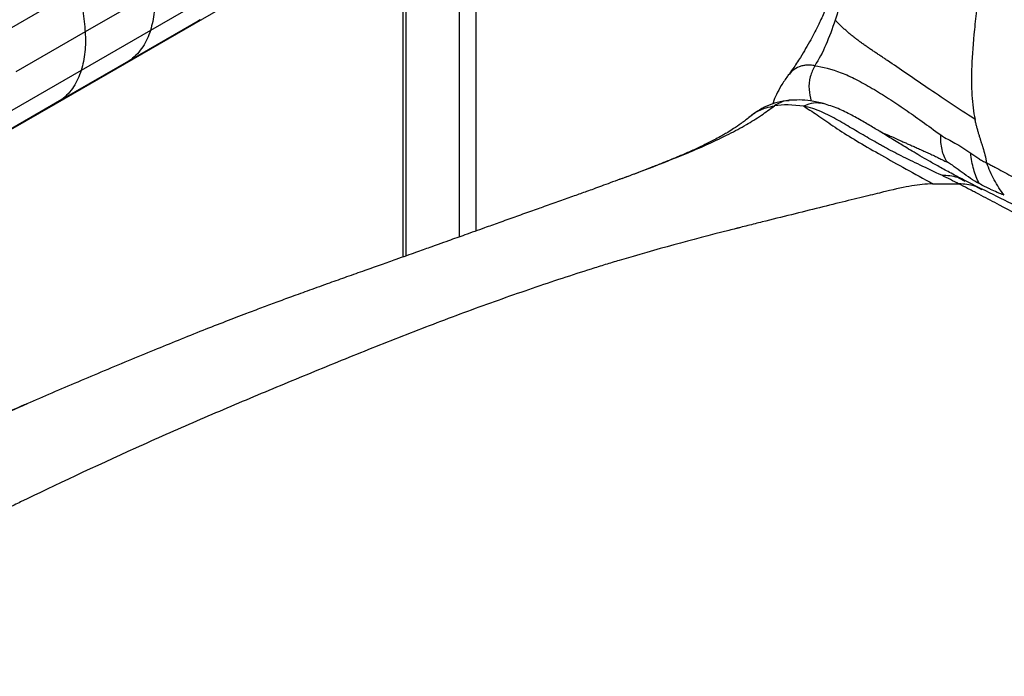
# Paper-space layout '_Isometric' of a CAD drawing. Header units: millimetres. Extents: x -681 to 994, y -334 to 1074.
# Tile 6 of 20: x -403 to -154, y 559 to 725. Entities that reach past the tile are written whole.
import ezdxf

# ---------------------------------------------------------------- set-up
doc = ezdxf.new("R2010")
doc.units = ezdxf.units.MM

psp = doc.layouts.new('_Isometric')

# ---------------------------------------------------------------- linework, layer by layer
at = {"color": 7, "linetype": 'Continuous', "lineweight": 25}
for p, q in [((-287.79, 671.92), (-287.79, 765.61)), ((-292.04, 763.16), (-292.04, 670.41)), ((-305.47, 665.62), (-305.47, 755.4)), ((-306.35, 754.89), (-306.35, 665.3)), ((-359.19, 724.38), (-341.64, 734.52)), ((-369.2, 732.44), (-386.73, 722.31)), ((-352.66, 732.84), (-370.21, 722.71)), ((-357.6, 725.42), (-375.15, 715.29)), ((-357.6, 725.42), (-359.21, 724.41)), ((-376.74, 714.25), (-359.19, 724.38)), ((-386.73, 722.31), (-404.27, 712.19)), ((-370.21, 722.71), (-387.74, 712.58)), ((-394.28, 704.13), (-376.74, 714.25)), ((-375.15, 715.29), (-392.69, 705.17)), ((-375.15, 715.29), (-376.76, 714.28)), ((-387.74, 712.58), (-405.28, 702.46)), ((-411.81, 694.01), (-394.28, 704.13)), ((-392.69, 705.17), (-410.22, 695.05)), ((-392.69, 705.17), (-394.29, 704.16)), ((-251.38, 685.02), (-251.12, 685.12)), ((-159.73, 682.54), (-163.9, 684.63)), ((-402.41, 627.74), (-401.31, 628.21))]:
    psp.add_line(p, q, dxfattribs=at)
at = {"color": 7, "linetype": 'Continuous', "lineweight": 25, "flags": 128}
psp.add_lwpolyline([(-388.45, 733.16), (-393.13, 730.46), (-397.81, 727.76), (-405.98, 723.04)], dxfattribs=at)
at = {"color": 7, "linetype": 'Continuous', "lineweight": 25}
for points, knots in [([(-71.21, 1025.09), (-74.21, 1020.4), (-77.28, 1014.82), (-82.15, 1004.75), (-83.82, 1001.11), (-86.41, 995.17), (-87.29, 993.11), (-89.07, 988.85), (-89.98, 986.64), (-94.55, 975.33), (-98.35, 965.35), (-102.93, 952.85), (-103.84, 950.35), (-105.63, 945.38), (-108.27, 937.94), (-110.8, 930.65), (-114.05, 921.12), (-115.61, 916.45), (-117.84, 909.64), (-118.57, 907.4), (-119.98, 903), (-120.66, 900.83), (-124.01, 890.17), (-126.42, 882.11), (-129.41, 871.79), (-130.01, 869.71), (-131.21, 865.51), (-131.81, 863.38), (-133.63, 856.91), (-134.86, 852.48), (-138.58, 838.83), (-141.09, 829.23), (-146.06, 808.97), (-148.51, 798.31), (-151.9, 782.37), (-152.99, 777.07), (-154.13, 771.2), (-154.31, 770.23), (-154.51, 769.21), (-154.58, 768.83), (-154.59, 768.77), (-154.6, 768.73), (-154.6, 768.72), (-154.61, 768.67), (-154.63, 768.55), (-154.78, 767.78), (-155.16, 765.76), (-155.51, 763.84), (-157.59, 752.4), (-159.13, 742.76), (-160.53, 732.33), (-160.79, 730.33), (-161.25, 726.5), (-161.45, 724.69), (-161.97, 719.53), (-162.2, 716.49), (-162.42, 710.99), (-162.41, 708.55), (-162.13, 704.08), (-161.87, 702.07), (-161.47, 700.17)], [0, 0, 0, 0, 0.0625, 0.0625, 0.09375, 0.09375, 0.109375, 0.109375, 0.125, 0.125, 0.1875, 0.1875, 0.203125, 0.203125, 0.21875, 0.25, 0.25, 0.28125, 0.28125, 0.296875, 0.296875, 0.3125, 0.3125, 0.375, 0.375, 0.390625, 0.390625, 0.40625, 0.40625, 0.4375, 0.4375, 0.5, 0.5, 0.5625, 0.5625, 0.59375, 0.59375, 0.597656, 0.599609, 0.599854, 0.599976, 0.599976, 0.600098, 0.600098, 0.600586, 0.601562, 0.609375, 0.625, 0.625, 0.75, 0.75, 0.78125, 0.78125, 0.8125, 0.8125, 0.875, 0.875, 0.9375, 0.9375, 1, 1, 1, 1]), ([(-172.1, 833.13), (-172.31, 832.23), (-173.3, 827.88), (-175.04, 820.16), (-176.78, 812.36), (-177.87, 807.47), (-178.32, 805.46), (-178.64, 803.99), (-178.95, 802.58), (-179.26, 801.21), (-179.56, 799.86), (-180.24, 796.75), (-181.3, 791.93), (-182.65, 785.82), (-183.63, 781.46), (-184.22, 778.81), (-184.53, 777.46), (-184.87, 775.93), (-185.3, 774.06), (-185.91, 771.42), (-186.64, 768.33), (-187.4, 765.14), (-188.09, 762.34), (-188.75, 759.75), (-189.46, 757.02), (-190.3, 753.87), (-191.35, 750.15), (-192.71, 745.61), (-194.28, 740.82), (-195.83, 736.48), (-197.25, 732.84), (-198.41, 730.03), (-199.64, 727.23), (-201.14, 724.02), (-203.15, 720.12), (-205.37, 716.32), (-207.32, 713.33), (-208.38, 711.88), (-208.76, 711.36)], [0, 0, 0, 0, 0.020814, 0.100497, 0.179118, 0.202806, 0.21508, 0.226443, 0.237569, 0.248456, 0.259104, 0.269514, 0.3225, 0.374052, 0.416656, 0.428256, 0.439021, 0.449881, 0.466067, 0.488267, 0.520458, 0.549473, 0.574603, 0.597307, 0.618386, 0.643955, 0.681749, 0.722082, 0.763564, 0.804038, 0.829908, 0.851647, 0.870675, 0.895092, 0.925711, 0.961474, 0.986122, 1, 1, 1, 1]), ([(-172.14, 833.11), (-173.47, 827.22), (-175.14, 819.85), (-177.08, 811.1), (-177.95, 807.14), (-178.66, 803.92), (-179.19, 801.45), (-179.66, 799.31), (-180.12, 797.18), (-181.35, 791.44), (-183.29, 782.34), (-185.69, 771.03), (-187.79, 761.25), (-189.62, 752.99), (-191.39, 745.26), (-193.16, 738.1), (-194.92, 731.53), (-196.25, 727.32), (-196.88, 725.33)], [0, 0, 0, 0, 0.1628369, 0.2035395, 0.2441148, 0.273507, 0.2936429, 0.313711, 0.3337028, 0.3536095, 0.475548, 0.5916461, 0.6743801, 0.751652, 0.8230105, 0.8882305, 0.9472014, 1, 1, 1, 1]), ([(-388.45, 733.16), (-388.04, 731.3), (-387.22, 727.6), (-386.9, 724.07), (-386.73, 722.31)], [0, 0, 0, 0, 0.5006949, 1, 1, 1, 1]), ([(-369.2, 732.44), (-369.15, 730.7), (-369.07, 727.16), (-369.82, 724.21), (-370.21, 722.71)], [0, 0, 0, 0, 0.489568, 1, 1, 1, 1]), ([(-196.88, 725.33), (-197.62, 723.1), (-198.38, 721.02), (-200.06, 717.16), (-200.98, 715.38), (-202.03, 713.77)], [0, 0, 0, 0, 0.5, 0.5, 1, 1, 1, 1]), ([(-191.72, 720.67), (-191.86, 720.78), (-192.13, 720.99), (-192.53, 721.31), (-192.92, 721.63), (-193.3, 721.95), (-193.68, 722.27), (-194.04, 722.58), (-194.39, 722.9), (-194.74, 723.21), (-195.08, 723.52), (-195.4, 723.83), (-195.72, 724.14), (-196.03, 724.44), (-196.32, 724.74), (-196.61, 725.04), (-196.79, 725.23), (-196.88, 725.33)], [0, 0, 0, 0, 0.065792, 0.131654, 0.197593, 0.263623, 0.32976, 0.396022, 0.462426, 0.528988, 0.595716, 0.662614, 0.729689, 0.796955, 0.864427, 0.932104, 1, 1, 1, 1]), ([(-386.73, 722.31), (-386.69, 720.58), (-386.6, 717.03), (-387.36, 714.09), (-387.74, 712.58)], [0, 0, 0, 0, 0.4895685, 1, 1, 1, 1]), ([(-370.21, 722.71), (-370.47, 721.98), (-371, 720.49), (-372.11, 718.53), (-373.47, 716.73), (-374.58, 715.78), (-375.15, 715.29)], [0, 0, 0, 0, 0.2362756, 0.4814791, 0.7358854, 1, 1, 1, 1]), ([(-183.64, 715.06), (-183.92, 715.26), (-184.5, 715.64), (-185.35, 716.21), (-186.19, 716.78), (-187.03, 717.34), (-187.86, 717.9), (-188.67, 718.46), (-189.46, 719.01), (-190.24, 719.57), (-191, 720.12), (-191.48, 720.49), (-191.72, 720.67)], [0, 0, 0, 0, 0.100016, 0.199998, 0.299947, 0.399873, 0.499791, 0.599723, 0.699692, 0.79972, 0.899815, 1, 1, 1, 1]), ([(-202.03, 713.77), (-202.39, 713.82), (-203.1, 713.92), (-204.12, 713.91), (-205.1, 713.78), (-206.32, 713.42), (-207.59, 712.68), (-208.37, 711.77), (-208.74, 711.34)], [0, 0, 0, 0, 0.125307, 0.2497778, 0.3770973, 0.5065269, 0.7676488, 1, 1, 1, 1]), ([(-202.03, 713.77), (-202.46, 712.86), (-203.34, 711), (-203.67, 707.8), (-203.18, 705.78), (-202.94, 704.8)], [0, 0, 0, 0, 0.32989, 0.677148, 1, 1, 1, 1]), ([(-202.03, 713.77), (-200.05, 713.48), (-197.79, 712.96), (-194.13, 711.53), (-192.85, 710.94), (-190.21, 709.59), (-188.84, 708.82), (-186.09, 707.2), (-184.72, 706.35), (-181.94, 704.55), (-180.56, 703.63), (-176.36, 700.76), (-173.48, 698.67), (-170.15, 696.23)], [0, 0, 0, 0, 0.25, 0.25, 0.375, 0.375, 0.5, 0.5, 0.625, 0.625, 0.75, 0.75, 1, 1, 1, 1]), ([(-161.47, 700.17), (-165.86, 703.02), (-169.88, 705.71), (-177.24, 710.7), (-180.58, 713), (-183.64, 715.06)], [0, 0, 0, 0, 0.5, 0.5, 1, 1, 1, 1]), ([(-387.74, 712.58), (-388.01, 711.85), (-388.54, 710.36), (-389.65, 708.4), (-391.01, 706.6), (-392.12, 705.65), (-392.69, 705.17)], [0, 0, 0, 0, 0.2362779, 0.4814748, 0.7358767, 1, 1, 1, 1]), ([(-208.91, 711.14), (-209.47, 710.35), (-210.5, 708.89), (-211.7, 706.6), (-212.41, 705.04), (-212.64, 704.18), (-212.66, 704.08)], [0, 0, 0, 0, 0.37587, 0.700349, 0.966977, 1, 1, 1, 1]), ([(-208.74, 711.34), (-208.78, 711.3), (-208.84, 711.24), (-208.9, 711.16), (-208.91, 711.13)], [0, 0, 0, 0, 0.678654, 1, 1, 1, 1]), ([(-250.79, 685.24), (-249.73, 685.63), (-246.19, 686.94), (-241.46, 688.76), (-236.69, 690.66), (-232.95, 692.21), (-228.65, 694.08), (-224.01, 696.29), (-219.55, 698.7), (-215.71, 701.05), (-213.33, 702.79), (-212.22, 703.61)], [0, 0, 0, 0, 0.0812871, 0.2719856, 0.3629009, 0.4485032, 0.560395, 0.6963266, 0.8120857, 0.9118779, 1, 1, 1, 1]), ([(-208.48, 705.01), (-209.52, 704.87), (-211.49, 704.6), (-214.22, 703.6), (-216.58, 702.35), (-217.9, 701.3), (-218.55, 700.78)], [0, 0, 0, 0, 0.277082, 0.524645, 0.764223, 1, 1, 1, 1]), ([(-218.39, 700.92), (-218.02, 701.21), (-217.27, 701.8), (-215.91, 702.54), (-214.27, 703.2), (-212.93, 703.47), (-212.22, 703.61)], [0, 0, 0, 0, 0.229308, 0.468156, 0.716011, 1, 1, 1, 1]), ([(-208.48, 704.87), (-208.78, 704.88), (-210.12, 704.92), (-211.3, 704.18), (-212.22, 703.61)], [0, 0, 0, 0, 0.231374, 1, 1, 1, 1]), ([(-199.79, 704.17), (-200.9, 704.42), (-202.97, 704.89), (-205.83, 705.15), (-207.64, 705.05), (-208.48, 705.01)], [0, 0, 0, 0, 0.3808472, 0.7142035, 1, 1, 1, 1]), ([(-199.8, 704.15), (-200.64, 704.28), (-202.32, 704.56), (-203.99, 703.84), (-204.83, 703.49)], [0, 0, 0, 0, 0.5022658, 1, 1, 1, 1]), ([(-169.88, 686.01), (-171.75, 686.9), (-173.62, 687.76), (-177.07, 689.39), (-178.68, 690.17), (-181.64, 691.68), (-183.01, 692.4), (-184.68, 693.32), (-185.04, 693.51), (-185.71, 693.89), (-186.05, 694.07), (-187.03, 694.63), (-187.66, 694.99), (-189.63, 696.13), (-190.95, 696.9), (-193.53, 698.43), (-194.83, 699.21), (-197.53, 700.74), (-198.92, 701.48), (-201.79, 702.71), (-203.27, 703.21), (-204.83, 703.49)], [0, 0, 0, 0, 0.125, 0.125, 0.25, 0.25, 0.375, 0.375, 0.40625, 0.40625, 0.4375, 0.4375, 0.5, 0.5, 0.625, 0.625, 0.75, 0.75, 0.875, 0.875, 1, 1, 1, 1]), ([(-163.92, 684.64), (-165.12, 685.26), (-167.35, 686.42), (-170.45, 688.12), (-173.06, 689.59), (-175.32, 690.91), (-177.31, 692.09), (-179.05, 693.14), (-180.63, 694.11), (-182.35, 695.16), (-184.4, 696.41), (-186.84, 697.9), (-189.66, 699.57), (-192.82, 701.33), (-196.29, 703.06), (-198.59, 703.79), (-199.79, 704.17)], [0, 0, 0, 0, 0.104545, 0.193656, 0.270721, 0.337451, 0.395804, 0.446456, 0.487942, 0.532909, 0.587403, 0.650916, 0.723978, 0.806756, 0.898745, 1, 1, 1, 1]), ([(-218.39, 700.93), (-218.4, 700.92), (-219.19, 700.21), (-220.57, 699.22), (-222.44, 697.9), (-223.93, 696.97), (-225.03, 696.32), (-226.19, 695.66), (-227.57, 694.92), (-229.61, 693.88), (-232.14, 692.69), (-234.98, 691.43), (-237.8, 690.24), (-240.64, 689.09), (-243.37, 688.01), (-246.03, 686.97), (-248.45, 686.06), (-250.29, 685.4), (-251, 685.15), (-251.35, 685.02)], [0, 0, 0, 0, 0.001164, 0.083469, 0.154041, 0.21006, 0.249005, 0.275648, 0.331337, 0.395111, 0.473685, 0.544608, 0.618941, 0.690778, 0.758966, 0.822603, 0.882468, 0.941162, 1, 1, 1, 1]), ([(-203.68, 702.79), (-202.54, 702.07), (-201.32, 701.23), (-198.7, 699.41), (-197.29, 698.44), (-195.76, 697.44)], [0, 0, 0, 0, 0.5, 0.5, 1, 1, 1, 1]), ([(-158.5, 689.14), (-158.51, 689.23), (-158.52, 689.4), (-158.56, 689.65), (-158.61, 689.91), (-158.66, 690.16), (-158.71, 690.42), (-158.77, 690.68), (-158.83, 690.93), (-158.9, 691.19), (-158.97, 691.46), (-159.04, 691.72), (-159.11, 691.98), (-159.19, 692.25), (-159.27, 692.52), (-159.35, 692.78), (-159.44, 693.06), (-159.52, 693.33), (-159.61, 693.61), (-159.7, 693.88), (-159.79, 694.16), (-159.88, 694.45), (-159.97, 694.73), (-160.11, 695.19), (-160.31, 695.82), (-160.56, 696.64), (-160.8, 697.48), (-161.04, 698.35), (-161.26, 699.25), (-161.4, 699.86), (-161.47, 700.17)], [0, 0, 0, 0, 0.020375, 0.041184, 0.062422, 0.084076, 0.106125, 0.128559, 0.151361, 0.174515, 0.198006, 0.221824, 0.245955, 0.270389, 0.295116, 0.320128, 0.345415, 0.370969, 0.396784, 0.422853, 0.44917, 0.475727, 0.50252, 0.529543, 0.604067, 0.680225, 0.757954, 0.837166, 0.917823, 1, 1, 1, 1]), ([(-195.76, 697.44), (-192.68, 695.43), (-189.12, 693.33), (-181.18, 688.84), (-176.81, 686.44), (-172.12, 683.85)], [0, 0, 0, 0, 0.5, 0.5, 1, 1, 1, 1]), ([(-185.53, 697.1), (-185.23, 696.97), (-184.37, 696.59), (-183.02, 696), (-181.57, 695.35), (-180.32, 694.79), (-179.29, 694.33), (-178.36, 693.91), (-177.4, 693.49), (-176.35, 693.03), (-175.25, 692.53), (-174.13, 692.03), (-172.97, 691.5), (-171.8, 690.95), (-170.66, 690.41), (-169.6, 689.9), (-168.92, 689.55), (-168.6, 689.39)], [0, 0, 0, 0, 0.053648, 0.152765, 0.239071, 0.312583, 0.373317, 0.421285, 0.478964, 0.543637, 0.609259, 0.675833, 0.74336, 0.815697, 0.882567, 0.943994, 1, 1, 1, 1]), ([(-168.6, 689.39), (-169.13, 690.29), (-169.55, 691.35), (-170.08, 693.68), (-170.19, 694.94), (-170.15, 696.23)], [0, 0, 0, 0, 0.5, 0.5, 1, 1, 1, 1]), ([(-170.15, 696.23), (-169.51, 695.77), (-168.91, 695.44), (-167.74, 694.81), (-167.15, 694.51), (-165.31, 693.48), (-163.87, 692.55), (-162.57, 691.64)], [0, 0, 0, 0, 0.25, 0.25, 0.5, 0.5, 1, 1, 1, 1]), ([(-162.57, 691.64), (-162.21, 691.38), (-161.68, 691.02), (-161.18, 690.68), (-160.85, 690.46), (-160.69, 690.36), (-160.22, 690.05), (-159.91, 689.86), (-159.39, 689.57), (-159.21, 689.48), (-158.98, 689.37), (-158.93, 689.34), (-158.83, 689.3), (-158.78, 689.28), (-158.65, 689.22), (-158.57, 689.18), (-158.5, 689.15)], [0, 0, 0, 0, 0.25, 0.375, 0.375, 0.5, 0.5, 0.75, 0.75, 0.875, 0.875, 0.90625, 0.90625, 0.9375, 0.9375, 1, 1, 1, 1]), ([(-160.4, 683.91), (-160.96, 685.01), (-161.44, 686.22), (-162.17, 688.82), (-162.43, 690.2), (-162.57, 691.64)], [0, 0, 0, 0, 0.5, 0.5, 1, 1, 1, 1]), ([(-160.4, 683.91), (-161.94, 684.73), (-163.34, 685.72), (-165.37, 687.22), (-166.05, 687.73), (-167.38, 688.67), (-168.02, 689.1), (-168.6, 689.39)], [0, 0, 0, 0, 0.5, 0.5, 0.75, 0.75, 1, 1, 1, 1]), ([(-154.08, 680.99), (-155.01, 682.17), (-155.86, 683.46), (-157.34, 686.2), (-157.98, 687.65), (-158.5, 689.15)], [0, 0, 0, 0, 0.5, 0.5, 1, 1, 1, 1]), ([(-158.49, 689.14), (-158.33, 689.06), (-158.17, 688.97), (-157.83, 688.79), (-157.66, 688.71), (-157.16, 688.44), (-156.82, 688.26), (-155.81, 687.73), (-155.13, 687.36), (-153.07, 686.27), (-148.89, 684.01), (-144.55, 681.61), (-138.66, 678.32), (-135.66, 676.62), (-129.59, 673.18), (-126.52, 671.43), (-120.34, 667.9), (-117.22, 666.11), (-110.95, 662.53), (-107.8, 660.72), (-101.47, 657.1), (-98.3, 655.29), (-91.95, 651.66), (-88.78, 649.84), (-82.39, 646.19), (-79.18, 644.36), (-72.73, 640.67), (-67.85, 637.89), (-62.09, 634.61), (-59.61, 633.19), (-57.95, 632.25), (-57.12, 631.78), (-52.96, 629.41), (-46.35, 625.65), (-39.82, 621.93), (-33.3, 618.21), (-30.05, 616.36), (-20.3, 610.79), (-13.82, 607.09), (5.62, 595.97), (18.56, 588.56), (44.41, 573.72), (57.32, 566.3), (96.09, 544.02), (121.92, 529.13), (147.77, 514.21)], [0, 0, 0, 0, 0.001953, 0.001953, 0.003906, 0.003906, 0.007812, 0.007812, 0.015625, 0.015625, 0.03125, 0.0625, 0.0625, 0.09375, 0.09375, 0.125, 0.125, 0.15625, 0.15625, 0.1875, 0.1875, 0.21875, 0.21875, 0.25, 0.25, 0.28125, 0.28125, 0.3125, 0.328125, 0.335938, 0.335938, 0.34375, 0.34375, 0.375, 0.40625, 0.40625, 0.4375, 0.4375, 0.5, 0.5, 0.625, 0.625, 0.75, 0.75, 1, 1, 1, 1]), ([(-163.98, 684.48), (-164.59, 684.83), (-166.35, 685.84), (-168.48, 685.94), (-169.88, 686.01)], [0, 0, 0, 0, 0.347932, 1, 1, 1, 1]), ([(-172.12, 683.85), (-173.99, 683.8), (-175.63, 683.64), (-179.34, 683.02), (-181.41, 682.56), (-185.44, 681.59), (-186.94, 681.22), (-190.35, 680.39), (-192.26, 679.92), (-198.4, 678.41), (-203.09, 677.26), (-210.38, 675.44), (-212.85, 674.83), (-216.55, 673.89), (-218.4, 673.43), (-220.38, 672.93), (-221.21, 672.71), (-221.44, 672.66), (-221.52, 672.64), (-221.53, 672.63), (-221.53, 672.63), (-221.54, 672.63), (-221.57, 672.62), (-221.64, 672.61), (-221.77, 672.57), (-222.49, 672.39), (-223.16, 672.22), (-233.32, 669.62), (-242.17, 667.25), (-252.7, 664.11), (-253.88, 663.75), (-256.25, 663.02), (-257.45, 662.65), (-261.08, 661.51), (-263.53, 660.72), (-271, 658.26), (-276.09, 656.51), (-283.81, 653.78), (-286.4, 652.84), (-291.57, 650.94), (-294.16, 649.98), (-301.92, 647.04), (-312.25, 643.01), (-322.56, 638.83), (-332.85, 634.6), (-337.99, 632.47), (-348.28, 628.16), (-355.98, 624.89), (-363.71, 621.51), (-368.86, 619.23), (-371.44, 618.07), (-384.3, 612.26), (-394.44, 607.49), (-404.16, 602.77), (-405.22, 602.26), (-407.28, 601.25), (-408.29, 600.75), (-411.27, 599.28), (-413.18, 598.33), (-418.8, 595.5), (-422.42, 593.63), (-428.1, 590.65), (-430.04, 589.62), (-433.07, 588), (-434.11, 587.45), (-436.22, 586.32), (-437.29, 585.74), (-442.77, 582.78), (-447.46, 580.2), (-457.22, 574.7), (-462.28, 571.77), (-472.51, 565.65), (-477.68, 562.44), (-487.79, 555.88), (-492.73, 552.53), (-499.72, 547.51), (-501.98, 545.83), (-506.31, 542.5), (-508.39, 540.85), (-518.31, 532.64), (-524.81, 526.35), (-530.05, 520.86)], [0, 0, 0, 0, 0.0625, 0.0625, 0.125, 0.125, 0.15625, 0.15625, 0.1875, 0.1875, 0.25, 0.25, 0.28125, 0.28125, 0.296875, 0.304688, 0.306641, 0.307617, 0.307648, 0.307648, 0.307678, 0.307678, 0.307739, 0.307861, 0.308105, 0.308594, 0.3125, 0.3125, 0.375, 0.375, 0.382813, 0.382813, 0.390625, 0.390625, 0.40625, 0.40625, 0.4375, 0.4375, 0.453125, 0.453125, 0.46875, 0.46875, 0.5, 0.53125, 0.53125, 0.5625, 0.5625, 0.59375, 0.609375, 0.609375, 0.625, 0.625, 0.6875, 0.6875, 0.695313, 0.695313, 0.703125, 0.703125, 0.71875, 0.71875, 0.75, 0.75, 0.765625, 0.765625, 0.773438, 0.773438, 0.78125, 0.78125, 0.8125, 0.8125, 0.84375, 0.84375, 0.875, 0.875, 0.90625, 0.90625, 0.921875, 0.921875, 0.9375, 0.9375, 1, 1, 1, 1]), ([(-251.37, 685.01), (-252.18, 684.71), (-253.68, 684.15), (-255.89, 683.33), (-257.87, 682.59), (-259.6, 681.96), (-261.35, 681.35), (-263.68, 680.52), (-266.75, 679.43), (-269.77, 678.36), (-272.2, 677.49), (-274.04, 676.84), (-276.02, 676.13), (-278.02, 675.42), (-280, 674.71), (-281.95, 674.01), (-283.82, 673.34), (-286.71, 672.31), (-290.34, 671.01), (-294.24, 669.62), (-297.19, 668.57), (-299.34, 667.8), (-301.25, 667.12), (-303.23, 666.41), (-305.53, 665.59), (-308.42, 664.57), (-311.93, 663.32), (-316.08, 661.85), (-320.45, 660.3), (-325.12, 658.64), (-329.78, 656.97), (-334.31, 655.33), (-338.35, 653.84), (-342.17, 652.42), (-346.42, 650.82), (-351.36, 648.92), (-357.12, 646.66), (-363.15, 644.25), (-369.46, 641.67), (-375.96, 638.98), (-382.63, 636.19), (-389.34, 633.36), (-395.83, 630.6), (-400.16, 628.74), (-402.26, 627.84)], [0, 0, 0, 0, 0.023432, 0.043328, 0.05968, 0.072573, 0.082408, 0.091841, 0.115375, 0.140611, 0.150932, 0.164159, 0.177509, 0.190978, 0.20456, 0.21797, 0.230735, 0.242864, 0.276967, 0.305235, 0.322931, 0.337526, 0.349331, 0.362365, 0.378011, 0.396205, 0.420828, 0.448785, 0.47924, 0.507818, 0.541175, 0.570559, 0.596103, 0.619317, 0.643687, 0.677622, 0.71426, 0.754695, 0.794066, 0.836525, 0.880746, 0.92285, 0.962595, 1, 1, 1, 1]), ([(-172.12, 683.85), (-171.89, 683.85), (-171.42, 683.86), (-170.73, 683.86), (-170.06, 683.86), (-169.39, 683.85), (-168.74, 683.85), (-168.09, 683.84), (-167.46, 683.84), (-166.83, 683.84), (-166.22, 683.85), (-165.82, 683.86), (-165.62, 683.87)], [0, 0, 0, 0, 0.107783, 0.213913, 0.318386, 0.421226, 0.522426, 0.621927, 0.719582, 0.815212, 0.908717, 1, 1, 1, 1]), ([(-159.76, 682.37), (-160.34, 682.69), (-162.09, 683.68), (-164.21, 683.79), (-165.62, 683.87)], [0, 0, 0, 0, 0.331825, 1, 1, 1, 1]), ([(136.85, 508.45), (111.02, 523.35), (85.69, 538.24), (35.3, 567.96), (10.25, 582.82), (-21.32, 601.31), (-27.65, 605.01), (-40.37, 612.37), (-46.77, 616.06), (-54.73, 620.6), (-56.31, 621.51), (-59.46, 623.31), (-61.03, 624.2), (-63.36, 625.54), (-64.13, 625.99), (-65.68, 626.88), (-68.01, 628.23), (-70.34, 629.59), (-78.11, 634.13), (-84.35, 637.83), (-96.91, 645.25), (-103.23, 648.99), (-115.86, 656.38), (-122.17, 660.05), (-134.74, 667.22), (-141, 670.72), (-150.29, 675.8), (-153.37, 677.46), (-157.98, 679.9), (-159.51, 680.71), (-161.42, 681.7), (-161.81, 681.9), (-162.57, 682.3), (-163.72, 682.89), (-164.87, 683.48), (-165.62, 683.86)], [0, 0, 0, 0, 0.25, 0.25, 0.5, 0.5, 0.5625, 0.5625, 0.625, 0.625, 0.640625, 0.640625, 0.65625, 0.65625, 0.664063, 0.664063, 0.671875, 0.6875, 0.6875, 0.75, 0.75, 0.8125, 0.8125, 0.875, 0.875, 0.9375, 0.9375, 0.96875, 0.96875, 0.984375, 0.984375, 0.988281, 0.988281, 0.992188, 1, 1, 1, 1]), ([(-154.05, 680.98), (-154.18, 681.03), (-154.31, 681.08), (-154.52, 681.16), (-154.6, 681.19), (-154.76, 681.25), (-154.84, 681.28), (-155.24, 681.44), (-155.56, 681.56), (-156.46, 681.95), (-157.03, 682.2), (-157.82, 682.58), (-158.07, 682.7), (-158.56, 682.95), (-159.29, 683.32), (-159.97, 683.68), (-160.4, 683.91)], [0, 0, 0, 0, 0.0625, 0.0625, 0.09375, 0.09375, 0.125, 0.125, 0.25, 0.25, 0.5, 0.5, 0.625, 0.625, 0.75, 1, 1, 1, 1]), ([(146.95, 505.66), (135.22, 512.45), (111.89, 525.95), (77.37, 546.14), (49.23, 562.67), (27.32, 575.55), (11.69, 584.74), (-3.49, 593.65), (-18.03, 602.17), (-31.46, 610.01), (-43.8, 617.16), (-55.04, 623.66), (-65.62, 629.85), (-75.61, 635.72), (-85.15, 641.33), (-94.45, 646.78), (-102.71, 651.59), (-109.99, 655.78), (-116.29, 659.38), (-122.71, 662.99), (-129.47, 666.74), (-136.71, 670.69), (-144.33, 674.74), (-152.05, 678.73), (-157.17, 681.27), (-159.68, 682.51)], [0, 0, 0, 0, 0.114202, 0.226978, 0.338361, 0.390391, 0.442032, 0.491826, 0.539255, 0.58434, 0.62323, 0.659744, 0.69404, 0.726534, 0.757225, 0.787255, 0.817167, 0.837642, 0.858047, 0.878502, 0.900331, 0.923922, 0.949285, 0.97516, 1, 1, 1, 1]), ([(-402.16, 627.89), (-404.37, 626.93), (-408.45, 625.17), (-413.87, 622.79), (-418.36, 620.82), (-422.63, 618.95), (-426.78, 617.12), (-430.83, 615.32), (-434.63, 613.64), (-438.68, 611.84), (-442.94, 609.94), (-447.16, 608.06), (-451.09, 606.32), (-454.5, 604.81), (-457.36, 603.54), (-459.73, 602.49), (-461.66, 601.64), (-463.29, 600.93), (-464.94, 600.2), (-466.94, 599.32), (-469.48, 598.2), (-472.6, 596.82), (-476.12, 595.26), (-480.46, 593.33), (-485.21, 591.21), (-490.08, 589.01), (-494.45, 587.03), (-498.51, 585.18), (-502.83, 583.2), (-507.6, 581), (-511.64, 579.12), (-514.7, 577.68), (-516.65, 576.77), (-518.72, 575.79), (-520.53, 574.93), (-522.58, 573.95), (-524.81, 572.89), (-527.7, 571.5), (-531.01, 569.9), (-534.68, 568.1), (-538.36, 566.28), (-541.44, 564.74), (-543.8, 563.55), (-545.58, 562.64), (-547.46, 561.67), (-549.7, 560.51), (-552.57, 559), (-555.61, 557.36), (-557.67, 556.22), (-558.59, 555.7)], [0, 0, 0, 0, 0.0394385, 0.072562, 0.0995629, 0.1266934, 0.1586918, 0.1821498, 0.2074353, 0.2343539, 0.2626445, 0.29172, 0.3178694, 0.3401279, 0.3587579, 0.3741381, 0.3866279, 0.3964657, 0.406113, 0.4188012, 0.4349947, 0.4547761, 0.4783176, 0.5020005, 0.5372138, 0.5677714, 0.5931172, 0.6177544, 0.6426008, 0.6726424, 0.7060959, 0.7175129, 0.7297505, 0.7428137, 0.7567025, 0.7648958, 0.7800748, 0.7976101, 0.8184172, 0.8424132, 0.867374, 0.8891232, 0.9019237, 0.9132651, 0.9239183, 0.9385147, 0.9576664, 0.9810571, 1, 1, 1, 1]), ([(-546.6, 559.14), (-544.88, 560.22), (-541.29, 562.48), (-535.52, 565.8), (-529.32, 569.23), (-524.5, 571.79), (-521.25, 573.47), (-519.68, 574.29), (-518.1, 575.1), (-516.52, 575.9), (-514.77, 576.79), (-512.49, 577.93), (-507.88, 580.21), (-501.18, 583.47), (-493.15, 587.27), (-485.83, 590.66), (-479.3, 593.64), (-473.26, 596.36), (-467.17, 599.08), (-460.73, 601.94), (-453.57, 605.12), (-445.81, 608.59), (-437.41, 612.36), (-428.56, 616.32), (-416.81, 621.54), (-408.09, 625.29), (-402.41, 627.74)], [0, 0, 0, 0, 0.039525, 0.082349, 0.127588, 0.174353, 0.185428, 0.196526, 0.207636, 0.218746, 0.229846, 0.244303, 0.266328, 0.325757, 0.382657, 0.430433, 0.474541, 0.514845, 0.55295, 0.598073, 0.645958, 0.699219, 0.757344, 0.818766, 0.881916, 1, 1, 1, 1])]:
    psp.add_open_spline(points, degree=3, knots=knots, dxfattribs=at)
for points in [[(-204.83, 703.49), (-207.62, 703.88), (-210.04, 703.95), (-212.22, 703.61)], [(-204.83, 703.49), (-204.45, 703.27), (-204.07, 703.04), (-203.68, 702.79)], [(-165.62, 683.87), (-166.89, 684.52), (-168.4, 685.31), (-169.88, 686.01)]]:
    psp.add_open_spline(points, degree=3, dxfattribs=at)

doc.saveas('drawing.dxf')
